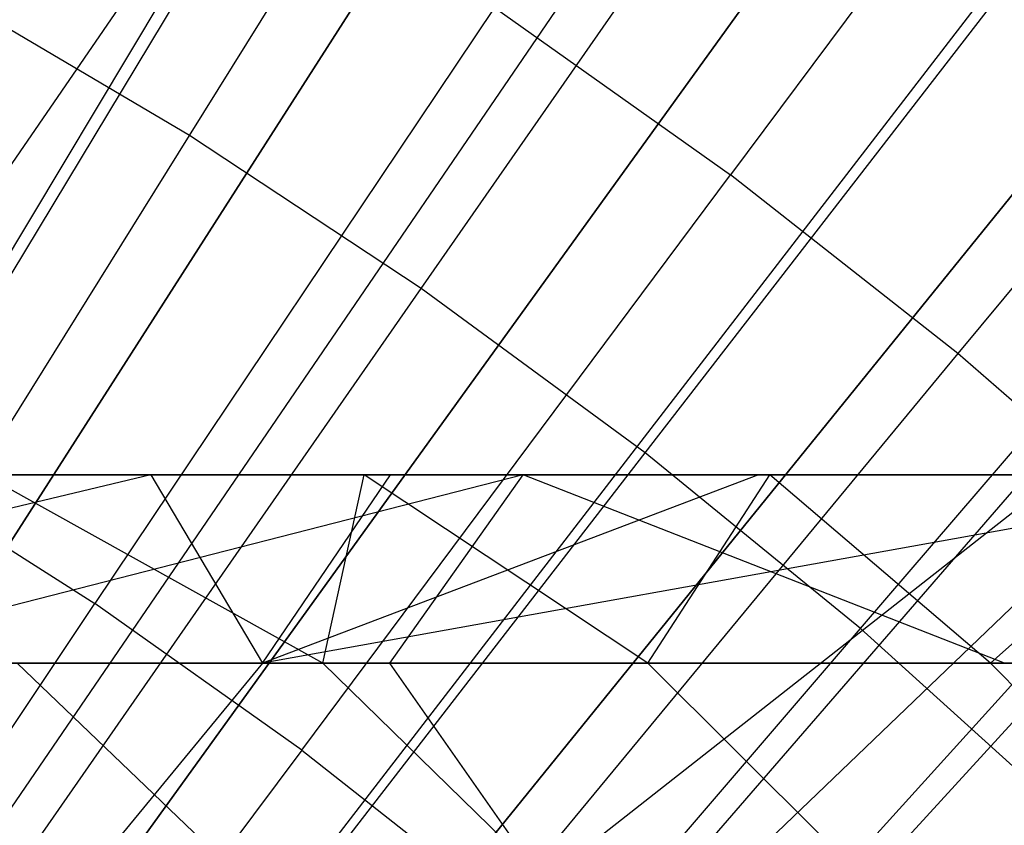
# Model space of a CAD drawing. Extents: x 0.1 to 12.1, y -6 to 6.
# Tile 228 of 256: x 6.63 to 6.835, y 0.827 to 0.995. Entities that reach past the tile are written whole.
import ezdxf

# ---------------------------------------------------------------- set-up
doc = ezdxf.new("R2010")
doc.units = 0
doc.header["$LTSCALE"] = 2.54
doc.layers.get('0').update_dxf_attribs({"linetype": 'CONTINUOUS'})

# ---------------------------------------------------------------- blocks, each defined once
blk = doc.blocks.new('DROPS_COLOR_B-11195_STL')
at = {"color": 0}
for p, q in [((6.55956, 0.86526, 13.45288), (6.73931, 1.12651, 13.37336)), ((6.55956, 0.86526, 13.45288), (6.73931, 1.12651, 13.37336)), ((6.57594, 0.85559, 13.45288), (6.73931, 1.12651, 13.37336)), ((6.57594, 0.85559, 13.45288), (6.73931, 1.12651, 13.37336)), ((6.56055, 0.83006, 1.92723), (6.72413, 1.10133, 2.00512)), ((6.56055, 0.83006, 1.92723), (6.72413, 1.10133, 2.00512)), ((6.66511, 0.97075, 13.68953), (6.74558, 1.09985, 13.64441)), ((6.66511, 0.97075, 13.68953), (6.74558, 1.09985, 13.64441)), ((6.62395, 0.82474, 13.45288), (6.80251, 1.08589, 13.37336)), ((6.62395, 0.82474, 13.45288), (6.80251, 1.08589, 13.37336)), ((6.86772, 1.0828, 13.71107), (6.77803, 0.96256, 13.75643)), ((6.86772, 1.0828, 13.71107), (6.77803, 0.96256, 13.75643)), ((6.7135, 0.93886, 13.68953), (6.8004, 1.06371, 13.64441)), ((6.7135, 0.93886, 13.68953), (6.8004, 1.06371, 13.64441)), ((6.60712, 0.80013, 1.92723), (6.78592, 1.06162, 2.00512)), ((6.60712, 0.80013, 1.92723), (6.78592, 1.06162, 2.00512)), ((6.67011, 0.7912, 13.45288), (6.8633, 1.04173, 13.37336)), ((6.67011, 0.7912, 13.45288), (6.8633, 1.04173, 13.37336)), ((6.92111, 1.04085, 13.71107), (6.82549, 0.92527, 13.75643)), ((6.92111, 1.04085, 13.71107), (6.82549, 0.92527, 13.75643)), ((6.60081, 0.90143, 13.79774), (6.6778, 1.02976, 13.75643)), ((6.60081, 0.90143, 13.79774), (6.6778, 1.02976, 13.75643)), ((6.76022, 0.90456, 13.68953), (6.85333, 1.02485, 13.64441)), ((6.76022, 0.90456, 13.68953), (6.85333, 1.02485, 13.64441)), ((6.6519, 0.76759, 1.92723), (6.84534, 1.01845, 2.00512)), ((6.6519, 0.76759, 1.92723), (6.84534, 1.01845, 2.00512)), ((6.66511, 0.97075, 13.68953), (6.61517, 1.00015, 13.68953)), ((6.66511, 0.97075, 13.68953), (6.61517, 1.00015, 13.68953)), ((6.72876, 0.99742, 13.75643), (6.64542, 0.87312, 13.79774)), ((6.72876, 0.99742, 13.75643), (6.64542, 0.87312, 13.79774)), ((6.72876, 0.99742, 13.75643), (6.77803, 0.96256, 13.75643)), ((6.72876, 0.99742, 13.75643), (6.77803, 0.96256, 13.75643)), ((6.71428, 0.75508, 13.45288), (6.92146, 0.99417, 13.37336)), ((6.71428, 0.75508, 13.45288), (6.92146, 0.99417, 13.37336)), ((6.80513, 0.86793, 13.68953), (6.90422, 0.98335, 13.64441)), ((6.80513, 0.86793, 13.68953), (6.90422, 0.98335, 13.64441)), ((6.69476, 0.73255, 1.92723), (6.9022, 0.97195, 2.00512)), ((6.69476, 0.73255, 1.92723), (6.9022, 0.97195, 2.00512)), ((6.58493, 0.84211, 13.73038), (6.66511, 0.97075, 13.68953)), ((6.58493, 0.84211, 13.73038), (6.66511, 0.97075, 13.68953)), ((6.7135, 0.93886, 13.68953), (6.66511, 0.97075, 13.68953)), ((6.7135, 0.93886, 13.68953), (6.66511, 0.97075, 13.68953)), ((6.68855, 0.8426, 13.79774), (6.77803, 0.96256, 13.75643)), ((6.68855, 0.8426, 13.79774), (6.77803, 0.96256, 13.75643)), ((6.82549, 0.92527, 13.75643), (6.77803, 0.96256, 13.75643)), ((6.82549, 0.92527, 13.75643), (6.77803, 0.96256, 13.75643)), ((6.62691, 0.81445, 13.73038), (6.7135, 0.93886, 13.68953)), ((6.62691, 0.81445, 13.73038), (6.7135, 0.93886, 13.68953)), ((6.76022, 0.90456, 13.68953), (6.7135, 0.93886, 13.68953)), ((6.76022, 0.90456, 13.68953), (6.7135, 0.93886, 13.68953)), ((6.82549, 0.92527, 13.75643), (6.73009, 0.80996, 13.79774)), ((6.82549, 0.92527, 13.75643), (6.73009, 0.80996, 13.79774)), ((6.87101, 0.88564, 13.75643), (6.82549, 0.92527, 13.75643)), ((6.87101, 0.88564, 13.75643), (6.82549, 0.92527, 13.75643)), ((6.66743, 0.78469, 13.73038), (6.76022, 0.90456, 13.68953)), ((6.66743, 0.78469, 13.73038), (6.76022, 0.90456, 13.68953)), ((6.80513, 0.86793, 13.68953), (6.76022, 0.90456, 13.68953)), ((6.80513, 0.86793, 13.68953), (6.76022, 0.90456, 13.68953)), ((6.65709, 0.89999, 55.9291), (6.49287, 0.86071, 55.81431)), ((6.65709, 0.89999, 55.9291), (6.49287, 0.86071, 55.81431)), ((6.53448, 0.89999, 55.80248), (6.65709, 0.89999, 55.9291)), ((6.53448, 0.89999, 55.80248), (6.65709, 0.89999, 55.9291)), ((6.73473, 0.89999, 57.1624), (6.58082, 0.89999, 57.04835)), ((6.73473, 0.89999, 57.1624), (6.58082, 0.89999, 57.04835)), ((6.73473, 0.89999, 57.1624), (6.58128, 0.86071, 57.00005)), ((6.73473, 0.89999, 57.1624), (6.58128, 0.86071, 57.00005)), ((6.60081, 0.90143, 13.79774), (6.64542, 0.87312, 13.79774)), ((6.60081, 0.90143, 13.79774), (6.64542, 0.87312, 13.79774)), ((7.03069, 0.89999, 62.86436), (6.60092, 0.89999, 62.91897)), ((7.03069, 0.89999, 62.86436), (6.60092, 0.89999, 62.91897)), ((6.70162, 0.89999, 54.53004), (6.62232, 0.89999, 54.39272)), ((6.69297, 0.86071, 54.43962), (6.62232, 0.89999, 54.39272)), ((6.70162, 0.89999, 54.53004), (6.62232, 0.89999, 54.39272)), ((6.69297, 0.86071, 54.43962), (6.62232, 0.89999, 54.39272)), ((6.91026, 0.9, 47.84314), (6.62926, 0.9, 47.89384)), ((6.62926, 0.9, 39.97526), (6.91026, 0.9, 40.02596)), ((6.62926, 0.9, 39.97526), (6.91026, 0.9, 40.02596)), ((6.91026, 0.9, 47.84314), (6.62926, 0.9, 47.89384)), ((6.65709, 0.89999, 55.9291), (6.70711, 0.89999, 55.9782)), ((6.65709, 0.89999, 55.9291), (6.70711, 0.89999, 55.9782)), ((6.65709, 0.89999, 55.9291), (6.68034, 0.86071, 56.00589)), ((6.65709, 0.89999, 55.9291), (6.68034, 0.86071, 56.00589)), ((6.68034, 0.86071, 56.00589), (6.70711, 0.89999, 55.9782)), ((6.89934, 0.89999, 56.15434), (6.68034, 0.86071, 56.00589)), ((6.89934, 0.89999, 56.15434), (6.68034, 0.86071, 56.00589)), ((6.78387, 0.89999, 56.05084), (6.68034, 0.86071, 56.00589)), ((6.78387, 0.89999, 56.05084), (6.68034, 0.86071, 56.00589)), ((6.68034, 0.86071, 56.00589), (6.70711, 0.89999, 55.9782)), ((6.69297, 0.86071, 54.43962), (6.70162, 0.89999, 54.53004)), ((6.69297, 0.86071, 54.43962), (6.70162, 0.89999, 54.53004)), ((6.78625, 0.89999, 54.6639), (6.70162, 0.89999, 54.53004)), ((6.76074, 0.86071, 54.55275), (6.70162, 0.89999, 54.53004)), ((6.78625, 0.89999, 54.6639), (6.70162, 0.89999, 54.53004)), ((6.76074, 0.86071, 54.55275), (6.70162, 0.89999, 54.53004)), ((6.70696, 0.86071, 57.09475), (6.73473, 0.89999, 57.1624)), ((6.70696, 0.86071, 57.09475), (6.73473, 0.89999, 57.1624)), ((6.70711, 0.89999, 55.9782), (6.78387, 0.89999, 56.05084)), ((6.70711, 0.89999, 55.9782), (6.78387, 0.89999, 56.05084)), ((6.89286, 0.89999, 57.27163), (6.73473, 0.89999, 57.1624)), ((6.8352, 0.86071, 57.18596), (6.73473, 0.89999, 57.1624)), ((6.89286, 0.89999, 57.27163), (6.73473, 0.89999, 57.1624)), ((6.8352, 0.86071, 57.18596), (6.73473, 0.89999, 57.1624)), ((6.76074, 0.86071, 54.55275), (6.78625, 0.89999, 54.6639)), ((6.76074, 0.86071, 54.55275), (6.78625, 0.89999, 54.6639)), ((6.78387, 0.89999, 56.05084), (6.89934, 0.89999, 56.15434)), ((6.78387, 0.89999, 56.05084), (6.89934, 0.89999, 56.15434)), ((6.87616, 0.89999, 54.79427), (6.78625, 0.89999, 54.6639)), ((6.83228, 0.86071, 54.66354), (6.78625, 0.89999, 54.6639)), ((6.87616, 0.89999, 54.79427), (6.78625, 0.89999, 54.6639)), ((6.83228, 0.86071, 54.66354), (6.78625, 0.89999, 54.6639)), ((6.83228, 0.86071, 54.66354), (6.87616, 0.89999, 54.79427)), ((6.83228, 0.86071, 54.66354), (6.87616, 0.89999, 54.79427)), ((6.87101, 0.88564, 13.75643), (6.76994, 0.77527, 13.79774)), ((6.87101, 0.88564, 13.75643), (6.76994, 0.77527, 13.79774)), ((6.56228, 0.74911, 13.83503), (6.64542, 0.87312, 13.79774)), ((6.56228, 0.74911, 13.83503), (6.64542, 0.87312, 13.79774)), ((6.68855, 0.8426, 13.79774), (6.64542, 0.87312, 13.79774)), ((6.68855, 0.8426, 13.79774), (6.64542, 0.87312, 13.79774)), ((6.7064, 0.75292, 13.73038), (6.80513, 0.86793, 13.68953)), ((6.7064, 0.75292, 13.73038), (6.80513, 0.86793, 13.68953)), ((6.84814, 0.82908, 13.68953), (6.80513, 0.86793, 13.68953)), ((6.84814, 0.82908, 13.68953), (6.80513, 0.86793, 13.68953)), ((6.49287, 0.86071, 55.81431), (6.68034, 0.86071, 56.00589)), ((6.49287, 0.86071, 55.81431), (6.68034, 0.86071, 56.00589)), ((6.70696, 0.86071, 57.09475), (6.58128, 0.86071, 57.00005)), ((6.70696, 0.86071, 57.09475), (6.58128, 0.86071, 57.00005)), ((6.69297, 0.86071, 54.43962), (6.62918, 0.86071, 54.3245)), ((6.62918, 0.86071, 54.3245), (6.66767, 0.82386, 54.30403)), ((6.69297, 0.86071, 54.43962), (6.62918, 0.86071, 54.3245)), ((6.62918, 0.86071, 54.3245), (6.66767, 0.82386, 54.30403)), ((6.68034, 0.86071, 56.00589), (6.65003, 0.82386, 56.03723)), ((6.68034, 0.86071, 56.00589), (6.65003, 0.82386, 56.03723)), ((6.68034, 0.86071, 56.00589), (6.87409, 0.86071, 56.18343)), ((6.68034, 0.86071, 56.00589), (6.87409, 0.86071, 56.18343)), ((6.76074, 0.86071, 54.55275), (6.69297, 0.86071, 54.43962)), ((6.69297, 0.86071, 54.43962), (6.73074, 0.82386, 54.41786)), ((6.76074, 0.86071, 54.55275), (6.69297, 0.86071, 54.43962)), ((6.69297, 0.86071, 54.43962), (6.73074, 0.82386, 54.41786)), ((6.70696, 0.86071, 57.09475), (6.8352, 0.86071, 57.18596)), ((6.73272, 0.82386, 57.05958), (6.70696, 0.86071, 57.09475)), ((6.73272, 0.82386, 57.05958), (6.70696, 0.86071, 57.09475)), ((6.70696, 0.86071, 57.09475), (6.8352, 0.86071, 57.18596)), ((6.83228, 0.86071, 54.66354), (6.76074, 0.86071, 54.55275)), ((6.76074, 0.86071, 54.55275), (6.79776, 0.82386, 54.52974)), ((6.83228, 0.86071, 54.66354), (6.76074, 0.86071, 54.55275)), ((6.76074, 0.86071, 54.55275), (6.79776, 0.82386, 54.52974)), ((6.90782, 0.86071, 54.77232), (6.83228, 0.86071, 54.66354)), ((6.83228, 0.86071, 54.66354), (6.8685, 0.82386, 54.63929)), ((6.90782, 0.86071, 54.77232), (6.83228, 0.86071, 54.66354)), ((6.83228, 0.86071, 54.66354), (6.8685, 0.82386, 54.63929)), ((6.68855, 0.8426, 13.79774), (6.59928, 0.72293, 13.83503)), ((6.68855, 0.8426, 13.79774), (6.59928, 0.72293, 13.83503)), ((6.68855, 0.8426, 13.79774), (6.73009, 0.80996, 13.79774)), ((6.68855, 0.8426, 13.79774), (6.73009, 0.80996, 13.79774))]:
    blk.add_line(p, q, dxfattribs=at)
blk = doc.blocks.new('GROUP_1')
at = {"color": 0}
for p, q in [((6.71402, 7.11145, 11.85225), (6.5391, 6.83851, 11.91623)), ((6.71402, 7.11145, 11.85225), (6.5391, 6.83851, 11.91623)), ((6.53252, 6.82824, 0.08172), (6.70751, 7.10129, 0.14503)), ((6.53252, 6.82824, 0.08172), (6.70751, 7.10129, 0.14503)), ((6.77484, 7.07004, 11.85225), (6.58502, 6.80725, 11.91623)), ((6.77484, 7.07004, 11.85225), (6.58502, 6.80725, 11.91623)), ((6.57788, 6.79736, 0.08172), (6.76777, 7.06027, 0.14503)), ((6.57788, 6.79736, 0.08172), (6.76777, 7.06027, 0.14503)), ((6.83326, 7.02532, 11.85225), (6.62913, 6.77348, 11.91623)), ((6.83326, 7.02532, 11.85225), (6.62913, 6.77348, 11.91623)), ((6.62145, 6.76401, 0.08172), (6.82566, 7.01595, 0.14503)), ((6.62145, 6.76401, 0.08172), (6.82566, 7.01595, 0.14503)), ((6.8891, 6.97743, 11.85225), (6.62913, 6.77348, 11.91623)), ((6.8891, 6.97743, 11.85225), (6.62913, 6.77348, 11.91623)), ((6.65428, 6.7524, 11.91623), (6.8891, 6.97743, 11.85225)), ((6.65428, 6.7524, 11.91623), (6.8891, 6.97743, 11.85225)), ((6.8891, 6.97743, 11.85225), (6.67129, 6.73732, 11.91623)), ((6.8891, 6.97743, 11.85225), (6.67129, 6.73732, 11.91623)), ((6.6631, 6.72829, 0.08172), (6.881, 6.96849, 0.14503)), ((6.6631, 6.72829, 0.08172), (6.881, 6.96849, 0.14503))]:
    blk.add_line(p, q, dxfattribs=at)
blk.add_blockref('DROPS_COLOR_B-11195_STL', (-0.06, 5.99731, -1.7), dxfattribs=at)

msp = doc.modelspace()

# ---------------------------------------------------------------- block references
at = {"color": 0}
msp.add_blockref('GROUP_1', (0.06, -5.99731, 1.7), dxfattribs=at)

doc.saveas('drawing.dxf')
